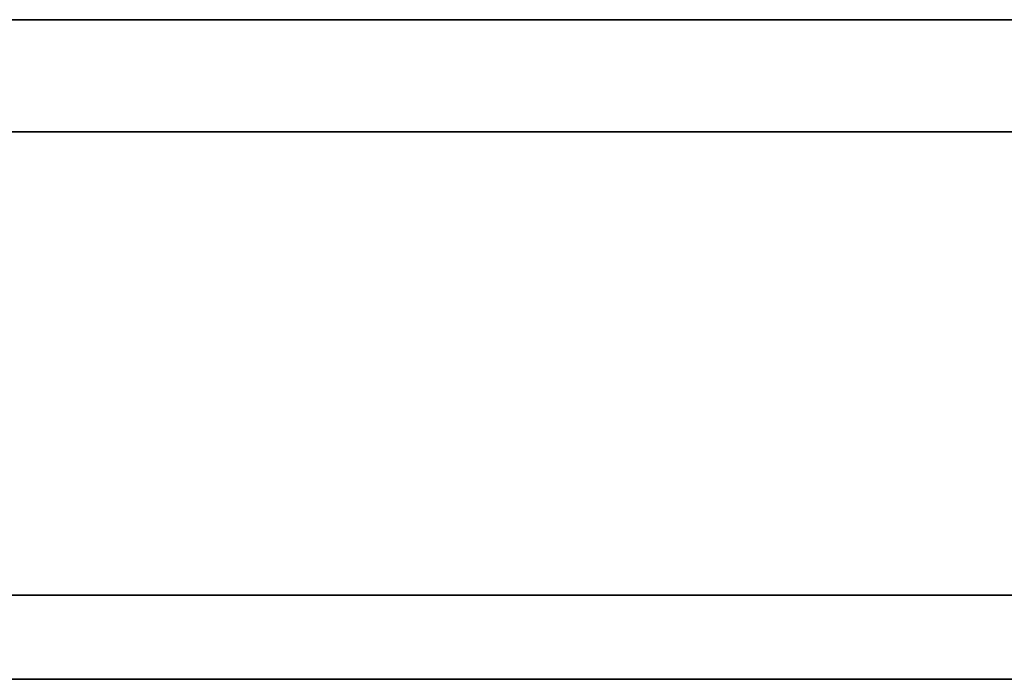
# Model space of a CAD drawing. Extents: x -2.05 to 2.05, y 0 to 2.3.
# Tile 3 of 74: x -0.29 to 0.41, y 1.83 to 2.3. Entities that reach past the tile are written whole.
import ezdxf

# ---------------------------------------------------------------- set-up
doc = ezdxf.new("R2010")
doc.units = 0
doc.layers.get('0').update_dxf_attribs({"linetype": 'CONTINUOUS'})

# ---------------------------------------------------------------- blocks, each defined once
blk = doc.blocks.new('*U1')
for p, q in [((2.048, 2.3, 0.9), (-2.048, 2.3, 0.9)), ((-1.978, 2.3, -0.83), (1.978, 2.3, -0.83)), ((1.978, 2.22, -0.83), (-1.978, 2.22, -0.83)), ((2.048, 1.89, 0.9), (-2.048, 1.89, 0.9)), ((2.048, 1.89, 1.175), (-2.048, 1.89, 1.175)), ((1.988, 1.83, -1.115), (-1.988, 1.83, -1.115))]:
    blk.add_line(p, q)
at = {"extrusion": (0, 0, -1)}
for p, q in [((-2.048, 2.3, -0.9), (2.048, 2.3, -0.9)), ((1.978, 2.3, 0.83), (-1.978, 2.3, 0.83)), ((-1.978, 2.22, 0.83), (1.978, 2.22, 0.83)), ((-2.048, 1.89, -0.9), (2.048, 1.89, -0.9)), ((-2.048, 1.89, -1.175), (2.048, 1.89, -1.175)), ((-1.988, 1.83, 1.115), (1.988, 1.83, 1.115))]:
    blk.add_line(p, q, dxfattribs=at)
at = {"extrusion": (0, 1, 0)}
for p, q in [((2.048, 2.3, 0.9), (-2.048, 2.3, 0.9)), ((-2.048, 2.3, -0.9), (2.048, 2.3, -0.9)), ((-1.978, 2.3, -0.83), (1.978, 2.3, -0.83)), ((1.978, 2.3, 0.83), (-1.978, 2.3, 0.83)), ((1.978, 2.22, -0.83), (-1.978, 2.22, -0.83)), ((-1.978, 2.22, 0.83), (1.978, 2.22, 0.83)), ((2.048, 1.89, 0.9), (-2.048, 1.89, 0.9)), ((2.048, 1.89, 1.175), (-2.048, 1.89, 1.175)), ((-2.048, 1.89, -0.9), (2.048, 1.89, -0.9)), ((-2.048, 1.89, -1.175), (2.048, 1.89, -1.175))]:
    blk.add_line(p, q, dxfattribs=at)
at = {"extrusion": (0, -1, 0)}
for p, q in [((-1.988, 1.83, 1.115), (1.988, 1.83, 1.115)), ((1.988, 1.83, -1.115), (-1.988, 1.83, -1.115))]:
    blk.add_line(p, q, dxfattribs=at)

msp = doc.modelspace()

# ---------------------------------------------------------------- block references
msp.add_blockref('*U1', (0, 0))

doc.saveas('drawing.dxf')
